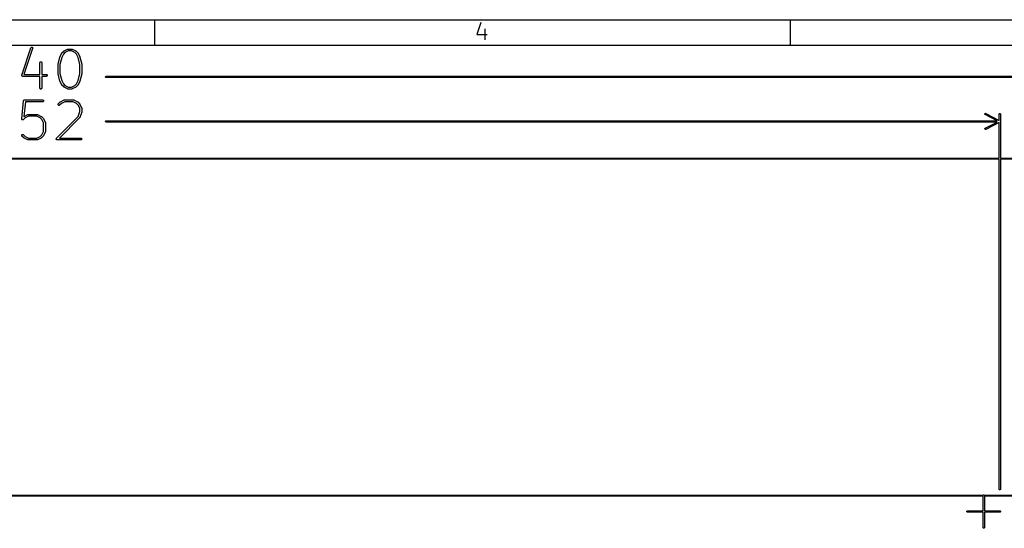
# Model space of a CAD drawing. Header units: inches. Extents: x 0.4 to 11.3, y -7.9 to -0.4.
# Tile 21 of 23: x 5.9 to 8.9, y -2 to -0.4. Entities that reach past the tile are written whole.
import ezdxf

# ---------------------------------------------------------------- set-up
doc = ezdxf.new("R2010")
doc.units = ezdxf.units.IN
doc.header["$MEASUREMENT"] = 0
doc.layers.add('User.Drawings', color=9, linetype='CONTINUOUS', true_color=0xc2c2c2)

msp = doc.modelspace()

# ---------------------------------------------------------------- linework, layer by layer
at = {"layer": 'BLACK', "linetype": 'CONTINUOUS'}
for p, q in [((0.3937, -0.3937), (11.2993, -0.3937)), ((6.2992, -0.4724), (6.2992, -0.3937)), ((8.2677, -0.4724), (8.2677, -0.3937)), ((7.3093, -0.4028), (7.2971, -0.4394)), ((7.3215, -0.4223), (7.3215, -0.4564)), ((7.2971, -0.4394), (7.3288, -0.4394)), ((0.4724, -0.4724), (11.2206, -0.4724))]:
    msp.add_line(p, q, dxfattribs=at)
at = {"layer": 'User.Drawings', "linetype": 'CONTINUOUS'}
for p, q in [((5.8875, -0.5652), (5.9156, -0.4808)), ((5.9212, -0.4827), (5.8944, -0.5632)), ((5.9156, -0.4808), (5.9159, -0.4803)), ((5.9159, -0.4803), (5.9166, -0.4794)), ((5.9166, -0.4794), (5.9177, -0.4789)), ((5.9177, -0.4789), (5.9188, -0.4788)), ((5.9188, -0.4788), (5.9199, -0.4792)), ((5.9199, -0.4792), (5.9208, -0.48)), ((5.9208, -0.48), (5.9213, -0.481)), ((5.9214, -0.4821), (5.9212, -0.4827)), ((5.9213, -0.481), (5.9214, -0.4821)), ((6.0184, -0.4904), (6.0296, -0.4848)), ((6.0296, -0.4848), (6.0301, -0.4846)), ((6.0301, -0.4846), (6.0303, -0.4845)), ((6.0303, -0.4845), (6.0304, -0.4845)), ((6.0304, -0.4845), (6.0309, -0.4845)), ((6.0309, -0.4845), (6.0422, -0.4845)), ((6.0422, -0.4845), (6.0428, -0.4845)), ((6.0428, -0.4845), (6.0429, -0.4845)), ((6.0429, -0.4845), (6.043, -0.4846)), ((6.043, -0.4846), (6.0435, -0.4848)), ((6.0435, -0.4848), (6.0547, -0.4904)), ((5.9999, -0.5317), (6.0056, -0.5092)), ((6.0056, -0.5091), (6.0057, -0.5089)), ((6.0056, -0.5092), (6.0056, -0.5091)), ((6.0056, -0.5091), (6.0056, -0.5091)), ((6.0057, -0.5089), (6.0058, -0.5086)), ((6.0058, -0.5086), (6.0114, -0.4973)), ((6.0058, -0.5086), (6.0058, -0.5086)), ((6.0058, -0.5086), (6.0058, -0.5086)), ((6.0112, -0.5109), (6.0058, -0.5328)), ((6.0165, -0.5004), (6.0112, -0.5109)), ((6.0114, -0.4973), (6.0116, -0.4971)), ((6.0116, -0.497), (6.0117, -0.4969)), ((6.0116, -0.4971), (6.0116, -0.497)), ((6.0117, -0.4969), (6.0117, -0.4968)), ((6.0117, -0.4968), (6.0118, -0.4968)), ((6.0118, -0.4968), (6.012, -0.4966)), ((6.012, -0.4966), (6.0176, -0.4909)), ((6.0214, -0.4955), (6.0165, -0.5004)), ((6.0176, -0.4909), (6.0178, -0.4908)), ((6.0178, -0.4908), (6.0179, -0.4907)), ((6.0179, -0.4907), (6.018, -0.4906)), ((6.018, -0.4906), (6.0181, -0.4905)), ((6.018, -0.4906), (6.018, -0.4906)), ((6.0181, -0.4905), (6.0184, -0.4904)), ((6.0316, -0.4904), (6.0214, -0.4955)), ((6.0415, -0.4904), (6.0316, -0.4904)), ((6.0517, -0.4955), (6.0415, -0.4904)), ((6.0566, -0.5004), (6.0517, -0.4955)), ((6.0547, -0.4904), (6.055, -0.4905)), ((6.055, -0.4905), (6.0551, -0.4906)), ((6.0551, -0.4906), (6.0551, -0.4906)), ((6.0551, -0.4906), (6.0552, -0.4907)), ((6.0552, -0.4907), (6.0553, -0.4908)), ((6.0553, -0.4908), (6.0555, -0.4909)), ((6.0555, -0.4909), (6.0611, -0.4966)), ((6.0619, -0.5109), (6.0566, -0.5004)), ((6.0611, -0.4966), (6.0613, -0.4968)), ((6.0613, -0.4968), (6.0614, -0.4968)), ((6.0614, -0.4968), (6.0614, -0.4969)), ((6.0614, -0.4969), (6.0615, -0.497)), ((6.0615, -0.497), (6.0615, -0.4971)), ((6.0615, -0.4971), (6.0617, -0.4973)), ((6.0617, -0.4973), (6.0673, -0.5086)), ((6.0673, -0.5328), (6.0619, -0.5109)), ((6.0673, -0.5086), (6.0673, -0.5086)), ((6.0673, -0.5086), (6.0673, -0.5086)), ((6.0673, -0.5086), (6.0674, -0.5089)), ((6.0674, -0.5089), (6.0675, -0.5091)), ((6.0675, -0.5091), (6.0675, -0.5091)), ((6.0675, -0.5091), (6.0675, -0.5092)), ((6.0675, -0.5092), (6.0732, -0.5317)), ((5.9436, -0.5268), (5.9437, -0.5262)), ((5.9436, -0.5632), (5.9436, -0.5268)), ((5.9437, -0.5262), (5.9441, -0.5251)), ((5.9441, -0.5251), (5.9449, -0.5243)), ((5.9449, -0.5243), (5.946, -0.5239)), ((5.946, -0.5239), (5.9471, -0.5239)), ((5.9471, -0.5239), (5.9482, -0.5243)), ((5.9482, -0.5243), (5.949, -0.5251)), ((5.949, -0.5251), (5.9495, -0.5262)), ((5.9495, -0.5262), (5.9495, -0.5268)), ((5.9495, -0.5268), (5.9495, -0.5632)), ((5.9999, -0.5318), (5.9999, -0.5317)), ((5.9999, -0.532), (5.9999, -0.5318)), ((5.9999, -0.5318), (5.9999, -0.5318)), ((5.9999, -0.5323), (5.9999, -0.532)), ((5.9999, -0.5324), (5.9999, -0.5323)), ((5.9999, -0.5323), (5.9999, -0.5323)), ((5.9999, -0.5605), (5.9999, -0.5324)), ((6.0058, -0.5328), (6.0058, -0.5602)), ((6.0673, -0.5602), (6.0673, -0.5328)), ((6.0732, -0.5317), (6.0732, -0.5318)), ((6.0732, -0.5318), (6.0732, -0.5318)), ((6.0732, -0.5318), (6.0732, -0.532)), ((6.0732, -0.532), (6.0732, -0.5323)), ((6.0732, -0.5323), (6.0732, -0.5323)), ((6.0732, -0.5323), (6.0733, -0.5324)), ((6.0733, -0.5324), (6.0733, -0.5605)), ((5.8874, -0.5656), (5.8875, -0.5655)), ((5.8874, -0.5658), (5.8874, -0.5656)), ((5.8874, -0.5656), (5.8874, -0.5656)), ((5.8874, -0.5662), (5.8874, -0.5658)), ((5.8874, -0.5667), (5.8874, -0.5662)), ((5.8875, -0.5668), (5.8874, -0.5667)), ((5.8875, -0.5655), (5.8875, -0.5652)), ((5.8875, -0.5669), (5.8875, -0.5668)), ((5.8877, -0.5673), (5.8875, -0.5669)), ((5.8879, -0.5678), (5.8877, -0.5673)), ((5.8879, -0.5679), (5.8879, -0.5678)), ((5.888, -0.568), (5.8879, -0.5679)), ((5.8883, -0.5683), (5.888, -0.568)), ((5.8887, -0.5686), (5.8883, -0.5683)), ((5.8888, -0.5686), (5.8887, -0.5686)), ((5.8889, -0.5687), (5.8888, -0.5686)), ((5.8893, -0.5689), (5.8889, -0.5687)), ((5.8897, -0.569), (5.8893, -0.5689)), ((5.8899, -0.5691), (5.8897, -0.569)), ((5.89, -0.5691), (5.8899, -0.5691)), ((5.8903, -0.5691), (5.89, -0.5691)), ((5.89, -0.5691), (5.89, -0.5691)), ((5.9436, -0.5691), (5.8903, -0.5691)), ((5.8944, -0.5632), (5.9436, -0.5632)), ((5.9436, -0.6055), (5.9436, -0.5691)), ((5.9495, -0.5632), (5.9634, -0.5632)), ((5.9634, -0.5691), (5.9495, -0.5691)), ((5.9495, -0.5691), (5.9495, -0.6055)), ((5.9634, -0.5632), (5.964, -0.5632)), ((5.964, -0.569), (5.9634, -0.5691)), ((5.964, -0.5632), (5.9651, -0.5637)), ((5.9651, -0.5686), (5.964, -0.569)), ((5.9651, -0.5637), (5.9659, -0.5645)), ((5.9659, -0.5678), (5.9651, -0.5686)), ((5.9659, -0.5645), (5.9663, -0.5656)), ((5.9663, -0.5667), (5.9659, -0.5678)), ((5.9663, -0.5656), (5.9663, -0.5667)), ((5.9999, -0.5606), (5.9999, -0.5605)), ((5.9999, -0.5607), (5.9999, -0.5606)), ((5.9999, -0.5609), (5.9999, -0.5607)), ((5.9999, -0.5611), (5.9999, -0.5609)), ((5.9999, -0.5612), (5.9999, -0.5611)), ((5.9999, -0.5611), (5.9999, -0.5611)), ((6.0056, -0.5837), (5.9999, -0.5612)), ((6.0058, -0.5602), (6.0112, -0.582)), ((6.0619, -0.582), (6.0673, -0.5602)), ((6.0732, -0.5612), (6.0675, -0.5837)), ((6.0733, -0.5605), (6.0732, -0.5606)), ((6.0732, -0.5606), (6.0732, -0.5607)), ((6.0732, -0.5607), (6.0732, -0.5609)), ((6.0732, -0.5609), (6.0732, -0.5611)), ((6.0732, -0.5611), (6.0732, -0.5611)), ((6.0732, -0.5611), (6.0732, -0.5612)), ((6.1471, -0.5701), (6.1481, -0.569)), ((6.1471, -0.5716), (6.1471, -0.5701)), ((6.1481, -0.5727), (6.1471, -0.5716)), ((6.1481, -0.569), (6.1489, -0.5689)), ((6.1489, -0.5728), (6.1481, -0.5727)), ((6.1489, -0.5689), (10.6404, -0.5689)), ((10.6404, -0.5728), (6.1489, -0.5728)), ((5.9437, -0.6061), (5.9436, -0.6055)), ((5.9441, -0.6072), (5.9437, -0.6061)), ((5.9449, -0.608), (5.9441, -0.6072)), ((5.946, -0.6084), (5.9449, -0.608)), ((5.9471, -0.6084), (5.946, -0.6084)), ((5.9482, -0.608), (5.9471, -0.6084)), ((5.949, -0.6072), (5.9482, -0.608)), ((5.9495, -0.6061), (5.949, -0.6072)), ((5.9495, -0.6055), (5.9495, -0.6061)), ((6.0056, -0.5838), (6.0056, -0.5837)), ((6.0057, -0.584), (6.0056, -0.5838)), ((6.0056, -0.5838), (6.0056, -0.5838)), ((6.0058, -0.5843), (6.0057, -0.584)), ((6.0114, -0.5956), (6.0058, -0.5843)), ((6.0058, -0.5843), (6.0058, -0.5843)), ((6.0058, -0.5843), (6.0058, -0.5843)), ((6.0112, -0.582), (6.0165, -0.5925)), ((6.0116, -0.5958), (6.0114, -0.5956)), ((6.0116, -0.5959), (6.0116, -0.5958)), ((6.0117, -0.596), (6.0116, -0.5959)), ((6.0117, -0.5961), (6.0117, -0.596)), ((6.0118, -0.5961), (6.0117, -0.5961)), ((6.012, -0.5964), (6.0118, -0.5961)), ((6.0176, -0.602), (6.012, -0.5964)), ((6.0165, -0.5925), (6.0214, -0.5975)), ((6.0178, -0.6022), (6.0176, -0.602)), ((6.0179, -0.6022), (6.0178, -0.6022)), ((6.018, -0.6023), (6.0179, -0.6022)), ((6.0181, -0.6024), (6.018, -0.6023)), ((6.018, -0.6023), (6.018, -0.6023)), ((6.0184, -0.6025), (6.0181, -0.6024)), ((6.0296, -0.6082), (6.0184, -0.6025)), ((6.0214, -0.5975), (6.0316, -0.6026)), ((6.0301, -0.6084), (6.0296, -0.6082)), ((6.0303, -0.6084), (6.0301, -0.6084)), ((6.0304, -0.6084), (6.0303, -0.6084)), ((6.0309, -0.6085), (6.0304, -0.6084)), ((6.0422, -0.6085), (6.0309, -0.6085)), ((6.0316, -0.6026), (6.0415, -0.6026)), ((6.0415, -0.6026), (6.0517, -0.5975)), ((6.0428, -0.6084), (6.0422, -0.6085)), ((6.0429, -0.6084), (6.0428, -0.6084)), ((6.043, -0.6084), (6.0429, -0.6084)), ((6.0435, -0.6082), (6.043, -0.6084)), ((6.0547, -0.6025), (6.0435, -0.6082)), ((6.0517, -0.5975), (6.0566, -0.5925)), ((6.055, -0.6024), (6.0547, -0.6025)), ((6.0551, -0.6023), (6.055, -0.6024)), ((6.0552, -0.6022), (6.0551, -0.6023)), ((6.0551, -0.6023), (6.0551, -0.6023)), ((6.0553, -0.6022), (6.0552, -0.6022)), ((6.0555, -0.602), (6.0553, -0.6022)), ((6.0611, -0.5964), (6.0555, -0.602)), ((6.0566, -0.5925), (6.0619, -0.582)), ((6.0613, -0.5961), (6.0611, -0.5964)), ((6.0614, -0.5961), (6.0613, -0.5961)), ((6.0615, -0.5959), (6.0614, -0.596)), ((6.0614, -0.596), (6.0614, -0.5961)), ((6.0617, -0.5956), (6.0615, -0.5958)), ((6.0615, -0.5958), (6.0615, -0.5959)), ((6.0673, -0.5843), (6.0617, -0.5956)), ((6.0674, -0.584), (6.0673, -0.5843)), ((6.0673, -0.5843), (6.0673, -0.5843)), ((6.0673, -0.5843), (6.0673, -0.5843)), ((6.0675, -0.5838), (6.0674, -0.584)), ((6.0675, -0.5837), (6.0675, -0.5838)), ((6.0675, -0.5838), (6.0675, -0.5838)), ((5.8874, -0.7008), (5.893, -0.6446)), ((5.893, -0.6443), (5.8931, -0.6442)), ((5.893, -0.6444), (5.893, -0.6443)), ((5.893, -0.6446), (5.893, -0.6444)), ((5.8931, -0.644), (5.8933, -0.6436)), ((5.8931, -0.6442), (5.8931, -0.644)), ((5.8933, -0.6436), (5.8935, -0.6432)), ((5.8935, -0.6432), (5.8936, -0.6431)), ((5.8936, -0.6431), (5.8937, -0.643)), ((5.8937, -0.643), (5.894, -0.6427)), ((5.894, -0.6427), (5.8943, -0.6424)), ((5.8986, -0.6478), (5.8941, -0.6932)), ((5.8943, -0.6424), (5.8944, -0.6424)), ((5.8944, -0.6424), (5.8946, -0.6423)), ((5.8946, -0.6423), (5.895, -0.6422)), ((5.895, -0.6422), (5.8954, -0.642)), ((5.8954, -0.642), (5.8956, -0.642)), ((5.8956, -0.642), (5.8957, -0.6419)), ((5.8957, -0.6419), (5.8957, -0.642)), ((5.8957, -0.642), (5.8959, -0.6419)), ((5.8959, -0.6419), (5.9522, -0.6419)), ((5.9522, -0.6478), (5.8986, -0.6478)), ((5.9522, -0.6419), (5.9528, -0.642)), ((5.9528, -0.6478), (5.9522, -0.6478)), ((5.9528, -0.642), (5.9538, -0.6424)), ((5.9538, -0.6473), (5.9528, -0.6478)), ((5.9538, -0.6424), (5.9546, -0.6432)), ((5.9546, -0.6465), (5.9538, -0.6473)), ((5.9546, -0.6432), (5.9551, -0.6443)), ((5.9551, -0.6455), (5.9546, -0.6465)), ((5.9551, -0.6443), (5.9551, -0.6455)), ((5.9999, -0.6556), (6.0004, -0.6545)), ((5.9999, -0.6567), (5.9999, -0.6556)), ((6.0004, -0.6578), (5.9999, -0.6567)), ((6.0004, -0.6545), (6.0007, -0.654)), ((6.0012, -0.6586), (6.0004, -0.6578)), ((6.0007, -0.654), (6.0063, -0.6484)), ((6.0022, -0.659), (6.0012, -0.6586)), ((6.0034, -0.659), (6.0022, -0.659)), ((6.0044, -0.6586), (6.0034, -0.659)), ((6.0049, -0.6582), (6.0044, -0.6586)), ((6.0102, -0.6529), (6.0049, -0.6582)), ((6.0063, -0.6484), (6.0066, -0.6482)), ((6.0066, -0.6482), (6.0067, -0.6481)), ((6.0066, -0.6482), (6.0066, -0.6482)), ((6.0067, -0.6481), (6.0068, -0.6481)), ((6.0068, -0.6481), (6.0069, -0.648)), ((6.0069, -0.648), (6.0071, -0.6479)), ((6.0071, -0.6479), (6.0184, -0.6422)), ((6.0204, -0.6478), (6.0102, -0.6529)), ((6.0184, -0.6422), (6.0189, -0.642)), ((6.0189, -0.642), (6.019, -0.642)), ((6.019, -0.642), (6.0191, -0.642)), ((6.0191, -0.642), (6.0197, -0.6419)), ((6.0197, -0.6419), (6.0478, -0.6419)), ((6.0471, -0.6478), (6.0204, -0.6478)), ((6.0573, -0.6529), (6.0471, -0.6478)), ((6.0478, -0.6419), (6.0484, -0.642)), ((6.0484, -0.642), (6.0485, -0.642)), ((6.0485, -0.642), (6.0486, -0.642)), ((6.0486, -0.642), (6.0491, -0.6422)), ((6.0491, -0.6422), (6.0604, -0.6479)), ((6.0622, -0.6579), (6.0573, -0.6529)), ((6.0604, -0.6479), (6.0606, -0.648)), ((6.0606, -0.648), (6.0607, -0.6481)), ((6.0607, -0.6481), (6.0608, -0.6481)), ((6.0608, -0.6481), (6.0609, -0.6482)), ((6.0609, -0.6482), (6.0609, -0.6482)), ((6.0609, -0.6482), (6.0611, -0.6484)), ((6.0611, -0.6484), (6.0668, -0.654)), ((6.0673, -0.6681), (6.0622, -0.6579)), ((6.0668, -0.654), (6.0669, -0.6543)), ((6.0669, -0.6543), (6.067, -0.6543)), ((6.067, -0.6543), (6.0671, -0.6544)), ((6.0671, -0.6544), (6.0671, -0.6545)), ((6.0671, -0.6545), (6.0672, -0.6546)), ((6.0672, -0.6546), (6.0673, -0.6548)), ((6.0673, -0.6548), (6.0729, -0.6661)), ((6.0673, -0.6782), (6.0673, -0.6681)), ((6.0729, -0.6661), (6.0731, -0.6666)), ((6.0731, -0.6666), (6.0732, -0.6667)), ((6.0732, -0.6667), (6.0732, -0.6668)), ((6.0732, -0.6668), (6.0733, -0.6674)), ((6.0733, -0.6674), (6.0733, -0.6786)), ((5.8874, -0.7014), (5.8874, -0.7008)), ((5.8977, -0.6979), (5.8924, -0.7032)), ((5.8941, -0.6932), (5.8942, -0.6931)), ((5.8941, -0.6932), (5.8941, -0.6932)), ((5.8941, -0.6932), (5.8941, -0.6932)), ((5.8942, -0.6931), (5.8943, -0.693)), ((5.8943, -0.693), (5.8944, -0.693)), ((5.8944, -0.693), (5.8946, -0.6929)), ((5.8946, -0.6929), (5.9059, -0.6872)), ((5.9079, -0.6928), (5.8977, -0.6979)), ((5.9059, -0.6872), (5.9064, -0.687)), ((5.9064, -0.687), (5.9065, -0.687)), ((5.9065, -0.687), (5.9066, -0.687)), ((5.9066, -0.687), (5.9072, -0.6869)), ((5.9072, -0.6869), (5.9353, -0.6869)), ((5.9346, -0.6928), (5.9079, -0.6928)), ((5.9448, -0.6979), (5.9346, -0.6928)), ((5.9353, -0.6869), (5.9359, -0.687)), ((5.9359, -0.687), (5.936, -0.687)), ((5.936, -0.687), (5.9361, -0.687)), ((5.9361, -0.687), (5.9366, -0.6872)), ((5.9366, -0.6872), (5.9479, -0.6929)), ((5.9498, -0.7029), (5.9448, -0.6979)), ((5.9479, -0.6929), (5.9481, -0.693)), ((5.9481, -0.693), (5.9482, -0.693)), ((5.9482, -0.693), (5.9483, -0.6931)), ((5.9483, -0.6931), (5.9484, -0.6932)), ((5.9484, -0.6932), (5.9484, -0.6932)), ((5.9484, -0.6932), (5.9487, -0.6934)), ((5.9487, -0.6934), (5.9543, -0.699)), ((5.9543, -0.699), (5.9545, -0.6993)), ((5.9545, -0.6993), (5.9545, -0.6993)), ((5.9545, -0.6993), (5.9546, -0.6994)), ((5.9546, -0.6994), (5.9546, -0.6995)), ((5.9546, -0.6995), (5.9547, -0.6996)), ((5.9547, -0.6996), (5.9548, -0.6998)), ((5.9548, -0.6998), (5.9605, -0.7111)), ((5.9951, -0.7609), (6.0621, -0.6939)), ((6.0668, -0.6976), (6.0043, -0.76)), ((6.0621, -0.6939), (6.0673, -0.6782)), ((6.0671, -0.6971), (6.0668, -0.6976)), ((6.0672, -0.697), (6.0671, -0.6971)), ((6.0675, -0.6964), (6.0672, -0.697)), ((6.0672, -0.697), (6.0672, -0.697)), ((6.0731, -0.6796), (6.0675, -0.6964)), ((6.0732, -0.6793), (6.0731, -0.6796)), ((6.0733, -0.6786), (6.0732, -0.6789)), ((6.0732, -0.6789), (6.0732, -0.679)), ((6.0732, -0.679), (6.0732, -0.6791)), ((6.0732, -0.6791), (6.0732, -0.6792)), ((6.0732, -0.6792), (6.0732, -0.6793)), ((8.8699, -0.6854), (8.8706, -0.6841)), ((8.8703, -0.6868), (8.8699, -0.6854)), ((8.8709, -0.6873), (8.8703, -0.6868)), ((8.8706, -0.6841), (8.872, -0.6836)), ((8.9081, -0.7067), (8.8709, -0.6873)), ((8.872, -0.6836), (8.8728, -0.6838)), ((8.8728, -0.6838), (8.9142, -0.7054)), ((8.9142, -0.6856), (8.9144, -0.6848)), ((8.9142, -0.7054), (8.9142, -0.6856)), ((8.9144, -0.6848), (8.9154, -0.6838)), ((8.9154, -0.6838), (8.9169, -0.6838)), ((8.9169, -0.6838), (8.918, -0.6848)), ((8.918, -0.6848), (8.9182, -0.6856)), ((8.9182, -0.6856), (8.9182, -0.8221)), ((5.8874, -0.7016), (5.8874, -0.7014)), ((5.8874, -0.7017), (5.8874, -0.7016)), ((5.8876, -0.7021), (5.8874, -0.7017)), ((5.8877, -0.7025), (5.8876, -0.7021)), ((5.8878, -0.7026), (5.8877, -0.7025)), ((5.8879, -0.7028), (5.8878, -0.7026)), ((5.8882, -0.7031), (5.8879, -0.7028)), ((5.8884, -0.7034), (5.8882, -0.7031)), ((5.8886, -0.7035), (5.8884, -0.7034)), ((5.8887, -0.7036), (5.8886, -0.7035)), ((5.8891, -0.7037), (5.8887, -0.7036)), ((5.8895, -0.704), (5.8891, -0.7037)), ((5.8896, -0.704), (5.8895, -0.704)), ((5.8897, -0.704), (5.8896, -0.704)), ((5.8902, -0.704), (5.8897, -0.704)), ((5.8906, -0.7041), (5.8902, -0.704)), ((5.8907, -0.704), (5.8906, -0.7041)), ((5.8909, -0.704), (5.8907, -0.704)), ((5.8913, -0.7039), (5.8909, -0.704)), ((5.8917, -0.7037), (5.8913, -0.7039)), ((5.8918, -0.7036), (5.8917, -0.7037)), ((5.892, -0.7036), (5.8918, -0.7036)), ((5.8924, -0.7032), (5.892, -0.7036)), ((5.9549, -0.7131), (5.9498, -0.7029)), ((5.9549, -0.7398), (5.9549, -0.7131)), ((5.9605, -0.7111), (5.9607, -0.7116)), ((5.9607, -0.7116), (5.9607, -0.7117)), ((5.9607, -0.7117), (5.9607, -0.7118)), ((5.9607, -0.7118), (5.9608, -0.7124)), ((5.9608, -0.7124), (5.9608, -0.7405)), ((6.1471, -0.7079), (6.1481, -0.7068)), ((6.1471, -0.7094), (6.1471, -0.7079)), ((6.1481, -0.7105), (6.1471, -0.7094)), ((6.1481, -0.7068), (6.1489, -0.7067)), ((6.1489, -0.7106), (6.1481, -0.7105)), ((6.1489, -0.7067), (8.9081, -0.7067)), ((8.9081, -0.7106), (6.1489, -0.7106)), ((8.8699, -0.7319), (8.8703, -0.7305)), ((8.8703, -0.7305), (8.8709, -0.73)), ((8.8709, -0.73), (8.9081, -0.7106)), ((8.9142, -0.7119), (8.8728, -0.7335)), ((8.9142, -0.8221), (8.9142, -0.7119)), ((5.8874, -0.7512), (5.8879, -0.7501)), ((5.8874, -0.7523), (5.8874, -0.7512)), ((5.8879, -0.7534), (5.8874, -0.7523)), ((5.8879, -0.7501), (5.8887, -0.7493)), ((5.8882, -0.7538), (5.8879, -0.7534)), ((5.8939, -0.7595), (5.8882, -0.7538)), ((5.8887, -0.7493), (5.8897, -0.7488)), ((5.8897, -0.7488), (5.8909, -0.7488)), ((5.8909, -0.7488), (5.892, -0.7493)), ((5.892, -0.7493), (5.8924, -0.7497)), ((5.8924, -0.7497), (5.8977, -0.7549)), ((5.8941, -0.7596), (5.8939, -0.7595)), ((5.8941, -0.7597), (5.8941, -0.7596)), ((5.8942, -0.7598), (5.8941, -0.7597)), ((5.8943, -0.7598), (5.8942, -0.7598)), ((5.8944, -0.7599), (5.8943, -0.7598)), ((5.8946, -0.76), (5.8944, -0.7599)), ((5.9059, -0.7656), (5.8946, -0.76)), ((5.8977, -0.7549), (5.9079, -0.76)), ((5.9079, -0.76), (5.9346, -0.76)), ((5.9346, -0.76), (5.9448, -0.7549)), ((5.9479, -0.76), (5.9366, -0.7656)), ((5.9448, -0.7549), (5.9498, -0.75)), ((5.9481, -0.7599), (5.9479, -0.76)), ((5.9482, -0.7598), (5.9481, -0.7599)), ((5.9483, -0.7598), (5.9482, -0.7598)), ((5.9484, -0.7597), (5.9483, -0.7598)), ((5.9487, -0.7595), (5.9484, -0.7596)), ((5.9484, -0.7596), (5.9484, -0.7597)), ((5.9543, -0.7538), (5.9487, -0.7595)), ((5.9498, -0.75), (5.9549, -0.7398)), ((5.9545, -0.7536), (5.9543, -0.7538)), ((5.9546, -0.7535), (5.9545, -0.7536)), ((5.9545, -0.7536), (5.9545, -0.7536)), ((5.9547, -0.7533), (5.9546, -0.7534)), ((5.9546, -0.7534), (5.9546, -0.7535)), ((5.9548, -0.7531), (5.9547, -0.7533)), ((5.9605, -0.7418), (5.9548, -0.7531)), ((5.9607, -0.7413), (5.9605, -0.7418)), ((5.9608, -0.7405), (5.9607, -0.7411)), ((5.9607, -0.7411), (5.9607, -0.7412)), ((5.9607, -0.7412), (5.9607, -0.7413)), ((5.9943, -0.7624), (5.9947, -0.7614)), ((5.9947, -0.7614), (5.9951, -0.7609)), ((6.0043, -0.76), (6.0703, -0.76)), ((6.0703, -0.76), (6.0709, -0.7601)), ((6.0709, -0.7601), (6.0719, -0.7605)), ((6.0719, -0.7605), (6.0728, -0.7614)), ((6.0728, -0.7614), (6.0732, -0.7624)), ((8.8706, -0.7333), (8.8699, -0.7319)), ((8.872, -0.7337), (8.8706, -0.7333)), ((8.8728, -0.7335), (8.872, -0.7337)), ((5.9064, -0.7658), (5.9059, -0.7656)), ((5.9065, -0.7658), (5.9064, -0.7658)), ((5.9066, -0.7659), (5.9065, -0.7658)), ((5.9072, -0.7659), (5.9066, -0.7659)), ((5.9353, -0.7659), (5.9072, -0.7659)), ((5.9359, -0.7659), (5.9353, -0.7659)), ((5.936, -0.7658), (5.9359, -0.7659)), ((5.9361, -0.7658), (5.936, -0.7658)), ((5.9366, -0.7656), (5.9361, -0.7658)), ((5.9943, -0.7636), (5.9943, -0.7624)), ((5.9947, -0.7646), (5.9943, -0.7636)), ((5.9955, -0.7654), (5.9947, -0.7646)), ((5.9966, -0.7659), (5.9955, -0.7654)), ((5.9972, -0.7659), (5.9966, -0.7659)), ((6.0703, -0.7659), (5.9972, -0.7659)), ((6.0709, -0.7659), (6.0703, -0.7659)), ((6.0719, -0.7654), (6.0709, -0.7659)), ((6.0728, -0.7646), (6.0719, -0.7654)), ((6.0732, -0.7636), (6.0728, -0.7646)), ((6.0732, -0.7624), (6.0732, -0.7636)), ((2.9339, -0.8221), (8.9142, -0.8221)), ((8.9182, -0.8221), (10.5996, -0.8221)), ((8.9142, -0.826), (2.9339, -0.826)), ((8.9142, -1.8477), (8.9142, -0.826)), ((10.5996, -0.826), (8.9182, -0.826)), ((8.9182, -0.826), (8.9182, -1.8477)), ((8.9144, -1.8484), (8.9142, -1.8477)), ((8.9154, -1.8495), (8.9144, -1.8484)), ((8.9169, -1.8495), (8.9154, -1.8495)), ((8.918, -1.8484), (8.9169, -1.8495)), ((8.9182, -1.8477), (8.918, -1.8484)), ((2.9516, -1.8654), (8.8651, -1.8654)), ((8.8646, -1.8693), (2.9516, -1.8693)), ((8.8646, -1.9146), (8.8646, -1.8693)), ((8.8651, -1.8654), (8.8658, -1.8647)), ((8.8658, -1.8647), (8.8673, -1.8647)), ((8.8673, -1.8647), (8.868, -1.8654)), ((8.868, -1.8654), (10.8774, -1.8654)), ((10.8511, -1.8693), (8.8685, -1.8693)), ((8.8685, -1.8693), (8.8685, -1.9146)), ((8.8147, -1.9158), (8.8158, -1.9147)), ((8.8147, -1.9173), (8.8147, -1.9158)), ((8.8158, -1.9184), (8.8147, -1.9173)), ((8.8158, -1.9147), (8.8165, -1.9146)), ((8.8165, -1.9185), (8.8158, -1.9184)), ((8.8165, -1.9146), (8.8646, -1.9146)), ((8.8646, -1.9185), (8.8165, -1.9185)), ((8.8646, -1.9665), (8.8646, -1.9185)), ((8.8685, -1.9146), (8.9165, -1.9146)), ((8.9165, -1.9185), (8.8685, -1.9185)), ((8.8685, -1.9185), (8.8685, -1.9665)), ((8.9165, -1.9146), (8.9173, -1.9147)), ((8.9173, -1.9184), (8.9165, -1.9185)), ((8.9173, -1.9147), (8.9184, -1.9158)), ((8.9184, -1.9173), (8.9173, -1.9184)), ((8.9184, -1.9158), (8.9184, -1.9173)), ((8.8647, -1.9673), (8.8646, -1.9665)), ((8.8658, -1.9684), (8.8647, -1.9673)), ((8.8673, -1.9684), (8.8658, -1.9684)), ((8.8684, -1.9673), (8.8673, -1.9684)), ((8.8685, -1.9665), (8.8684, -1.9673))]:
    msp.add_line(p, q, dxfattribs=at)

doc.saveas('drawing.dxf')
